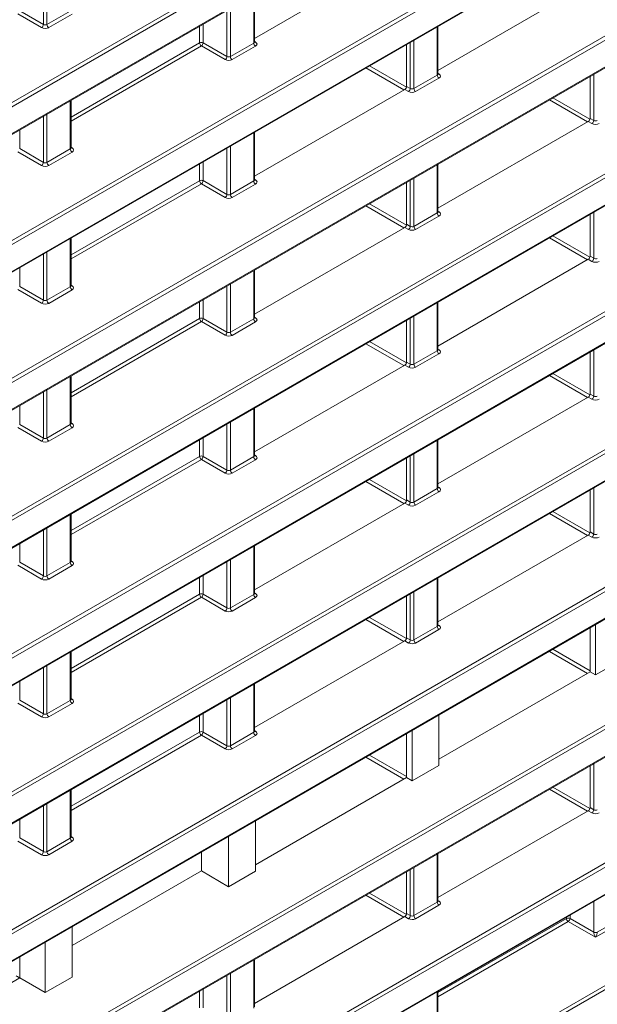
# Model space of a CAD drawing. Header units: millimetres. Extents: x 0 to 1118, y 0 to 864.
# Tile 136 of 235: x 873 to 885, y 288 to 308. Entities that reach past the tile are written whole.
import ezdxf

# ---------------------------------------------------------------- set-up
doc = ezdxf.new("R2010")
doc.units = ezdxf.units.MM

msp = doc.modelspace()

# ---------------------------------------------------------------- linework, layer by layer
at = {"color": 9, "linetype": 'Continuous', "lineweight": 0}
for p, q in [((868.097, 289.691), (1016.16, 375.166)), ((1016.195, 375.105), (868.132, 289.63)), ((868.132, 289.098), (1016.195, 374.573)), ((868.097, 286.967), (1016.16, 372.442)), ((1016.195, 372.381), (868.132, 286.906)), ((868.132, 286.374), (1016.195, 371.849)), ((871.763, 281.216), (1012.494, 362.458)), ((1012.529, 362.397), (871.798, 281.155)), ((868.097, 303.311), (960.629, 356.729)), ((960.664, 356.668), (868.132, 303.25)), ((868.132, 302.718), (960.664, 356.136)), ((868.097, 300.587), (960.629, 354.005)), ((960.664, 353.944), (868.132, 300.526)), ((868.132, 299.994), (960.664, 353.412)), ((868.097, 297.863), (958.374, 349.979)), ((958.409, 349.918), (868.132, 297.802)), ((868.132, 297.27), (957.974, 349.135)), ((868.097, 295.139), (957.938, 347.003)), ((957.973, 346.942), (868.132, 295.078)), ((868.132, 294.546), (958.406, 346.66)), ((868.097, 292.415), (960.629, 345.832)), ((960.664, 345.772), (868.132, 292.354)), ((868.132, 291.822), (960.664, 345.239)), ((873.379, 287.292), (951.126, 332.174)), ((951.172, 332.12), (873.413, 287.231)), ((873.413, 286.699), (950.81, 331.378)), ((873.403, 284.582), (950.67, 329.187)), ((950.81, 329.186), (873.438, 284.521)), ((873.228, 283.867), (951.261, 328.915)), ((873.848, 307.814), (873.848, 308.725)), ((873.918, 308.765), (873.918, 307.813)), ((878.003, 307.447), (878.003, 308.399)), ((873.813, 307.753), (873.344, 308.023)), ((873.379, 308.085), (873.848, 307.814)), ((873.918, 307.813), (874.379, 308.079)), ((874.414, 308.018), (873.953, 307.752)), ((877.472, 307.182), (877.472, 308.093)), ((877.542, 308.133), (877.542, 307.181)), ((877.003, 307.822), (877.003, 307.453)), ((876.933, 307.452), (876.933, 307.782)), ((881.627, 306.815), (881.627, 307.767)), ((874.393, 305.986), (876.933, 307.452)), ((877.003, 307.453), (877.472, 307.182)), ((877.542, 307.181), (878.003, 307.447)), ((878.017, 307.482), (878.039, 307.468)), ((881.096, 306.55), (881.096, 307.461)), ((881.166, 307.501), (881.166, 306.549)), ((876.968, 307.391), (874.393, 305.905)), ((877.436, 307.121), (876.968, 307.391)), ((878.038, 307.386), (877.577, 307.12)), ((880.971, 306.521), (880.22, 306.955)), ((880.29, 306.996), (881.02, 306.574)), ((881.641, 306.85), (881.663, 306.836)), ((881.166, 306.549), (881.627, 306.815)), ((881.661, 306.754), (881.201, 306.488)), ((884.72, 305.918), (884.72, 306.829)), ((881.06, 306.489), (880.988, 306.531)), ((881.023, 306.592), (881.096, 306.55)), ((874.379, 305.355), (874.379, 306.307)), ((884.595, 305.889), (883.843, 306.323)), ((883.914, 306.364), (884.644, 305.942)), ((873.848, 305.09), (873.848, 306.001)), ((873.918, 306.041), (873.918, 305.089)), ((884.684, 305.857), (884.612, 305.899)), ((884.647, 305.96), (884.72, 305.918)), ((873.379, 305.73), (873.379, 305.361)), ((878.003, 304.723), (878.003, 305.675)), ((873.813, 305.029), (873.344, 305.299)), ((873.379, 305.361), (873.848, 305.09)), ((873.918, 305.089), (874.379, 305.355)), ((874.414, 305.294), (873.953, 305.028)), ((874.393, 305.389), (874.415, 305.376)), ((877.472, 304.458), (877.472, 305.369)), ((877.542, 305.409), (877.542, 304.457)), ((877.003, 305.098), (877.003, 304.729)), ((876.933, 304.728), (876.933, 305.058)), ((881.627, 304.091), (881.627, 305.043)), ((874.393, 303.262), (876.933, 304.728)), ((877.003, 304.729), (877.472, 304.458)), ((877.542, 304.457), (878.003, 304.723)), ((878.017, 304.757), (878.039, 304.744)), ((881.096, 303.826), (881.096, 304.737)), ((881.166, 304.777), (881.166, 303.825)), ((876.968, 304.667), (874.393, 303.181)), ((877.436, 304.397), (876.968, 304.667)), ((878.038, 304.662), (877.577, 304.396)), ((880.971, 303.797), (880.219, 304.231)), ((880.29, 304.272), (881.02, 303.85)), ((881.641, 304.125), (881.663, 304.112)), ((881.166, 303.825), (881.627, 304.091)), ((881.661, 304.03), (881.201, 303.764)), ((884.72, 303.194), (884.72, 304.105)), ((881.06, 303.765), (880.988, 303.806)), ((881.023, 303.868), (881.096, 303.826)), ((874.379, 302.631), (874.379, 303.583)), ((884.595, 303.165), (883.843, 303.599)), ((883.914, 303.64), (884.644, 303.218)), ((873.848, 302.366), (873.848, 303.277)), ((873.918, 303.317), (873.918, 302.365)), ((884.684, 303.133), (884.612, 303.174)), ((884.647, 303.236), (884.72, 303.194)), ((873.379, 303.006), (873.379, 302.636)), ((878.003, 301.999), (878.003, 302.951)), ((873.813, 302.305), (873.344, 302.575)), ((873.379, 302.636), (873.848, 302.366)), ((873.918, 302.365), (874.379, 302.631)), ((874.414, 302.57), (873.953, 302.304)), ((874.393, 302.665), (874.415, 302.652)), ((877.472, 301.734), (877.472, 302.645)), ((877.542, 302.685), (877.542, 301.733)), ((877.003, 302.374), (877.003, 302.004)), ((876.933, 302.004), (876.933, 302.334)), ((881.627, 301.367), (881.627, 302.319)), ((874.393, 300.538), (876.933, 302.004)), ((877.003, 302.004), (877.472, 301.734)), ((877.542, 301.733), (878.003, 301.999)), ((878.017, 302.033), (878.039, 302.02)), ((881.096, 301.102), (881.096, 302.013)), ((881.166, 302.053), (881.166, 301.101)), ((876.968, 301.943), (874.393, 300.457)), ((877.436, 301.673), (876.968, 301.943)), ((878.038, 301.938), (877.577, 301.672)), ((880.971, 301.073), (880.219, 301.507)), ((880.29, 301.548), (881.02, 301.126)), ((881.641, 301.401), (881.663, 301.388)), ((881.166, 301.101), (881.627, 301.367)), ((881.661, 301.306), (881.201, 301.04)), ((884.72, 300.47), (884.72, 301.381)), ((881.06, 301.041), (880.988, 301.082)), ((881.023, 301.144), (881.096, 301.102)), ((874.379, 299.907), (874.379, 300.859)), ((884.595, 300.441), (883.843, 300.875)), ((883.914, 300.916), (884.644, 300.494)), ((873.848, 299.642), (873.848, 300.553)), ((873.918, 300.593), (873.918, 299.641)), ((884.684, 300.408), (884.612, 300.45)), ((884.647, 300.512), (884.72, 300.47)), ((873.379, 300.282), (873.379, 299.912)), ((878.003, 299.275), (878.003, 300.227)), ((873.813, 299.58), (873.344, 299.851)), ((873.379, 299.912), (873.848, 299.642)), ((873.918, 299.641), (874.379, 299.907)), ((874.414, 299.846), (873.953, 299.58)), ((874.393, 299.941), (874.415, 299.928)), ((877.472, 299.01), (877.472, 299.921)), ((877.542, 299.961), (877.542, 299.009)), ((877.003, 299.65), (877.003, 299.28)), ((876.933, 299.28), (876.933, 299.61)), ((881.627, 298.643), (881.627, 299.595)), ((874.393, 297.814), (876.933, 299.28)), ((877.003, 299.28), (877.472, 299.01)), ((877.542, 299.009), (878.003, 299.275)), ((878.017, 299.309), (878.039, 299.296)), ((881.096, 298.378), (881.096, 299.289)), ((881.166, 299.329), (881.166, 298.377)), ((876.968, 299.219), (874.393, 297.733)), ((877.436, 298.948), (876.968, 299.219)), ((878.038, 299.214), (877.577, 298.948)), ((880.971, 298.349), (880.219, 298.783)), ((880.29, 298.824), (881.02, 298.402)), ((881.641, 298.677), (881.663, 298.664)), ((881.166, 298.377), (881.627, 298.643)), ((881.661, 298.582), (881.201, 298.316)), ((884.72, 297.746), (884.72, 298.657)), ((881.06, 298.316), (880.988, 298.358)), ((881.023, 298.42), (881.096, 298.378)), ((874.379, 297.183), (874.379, 298.135)), ((884.595, 297.717), (883.843, 298.151)), ((883.914, 298.192), (884.644, 297.77)), ((873.848, 296.918), (873.848, 297.829)), ((873.918, 297.869), (873.918, 296.917)), ((884.684, 297.684), (884.612, 297.726)), ((884.647, 297.788), (884.72, 297.746)), ((873.379, 297.558), (873.379, 297.188)), ((878.003, 296.551), (878.003, 297.503)), ((873.813, 296.856), (873.344, 297.127)), ((873.379, 297.188), (873.848, 296.918)), ((873.918, 296.917), (874.379, 297.183)), ((874.414, 297.122), (873.953, 296.856)), ((874.393, 297.217), (874.415, 297.204)), ((877.472, 296.286), (877.472, 297.197)), ((877.542, 297.237), (877.542, 296.285)), ((877.003, 296.926), (877.003, 296.556)), ((876.933, 296.556), (876.933, 296.886)), ((881.627, 295.919), (881.627, 296.871)), ((874.393, 295.09), (876.933, 296.556)), ((877.003, 296.556), (877.472, 296.286)), ((877.542, 296.285), (878.003, 296.551)), ((878.017, 296.585), (878.039, 296.572)), ((881.096, 295.654), (881.096, 296.565)), ((881.166, 296.605), (881.166, 295.653)), ((876.968, 296.495), (874.393, 295.009)), ((877.436, 296.224), (876.968, 296.495)), ((878.038, 296.49), (877.577, 296.224)), ((880.971, 295.625), (880.219, 296.059)), ((880.29, 296.099), (881.02, 295.678)), ((881.641, 295.953), (881.663, 295.94)), ((881.166, 295.653), (881.627, 295.919)), ((881.661, 295.858), (881.201, 295.592)), ((881.06, 295.592), (880.988, 295.634)), ((881.023, 295.695), (881.096, 295.654)), ((874.379, 294.459), (874.379, 295.411)), ((884.595, 294.992), (883.843, 295.427)), ((883.914, 295.467), (884.647, 295.044)), ((873.848, 294.194), (873.848, 295.105)), ((873.918, 295.145), (873.918, 294.193)), ((873.379, 294.834), (873.379, 294.464)), ((878.003, 293.827), (878.003, 294.779)), ((873.813, 294.132), (873.344, 294.403)), ((873.379, 294.464), (873.848, 294.194)), ((873.918, 294.193), (874.379, 294.459)), ((874.414, 294.398), (873.953, 294.132)), ((874.393, 294.493), (874.415, 294.48)), ((877.472, 293.562), (877.472, 294.473)), ((877.542, 294.513), (877.542, 293.561)), ((877.003, 294.202), (877.003, 293.832)), ((876.933, 293.832), (876.933, 294.161)), ((874.393, 292.366), (876.933, 293.832)), ((877.003, 293.832), (877.472, 293.562)), ((877.542, 293.561), (878.003, 293.827)), ((878.017, 293.861), (878.039, 293.848)), ((876.968, 293.771), (874.393, 292.285)), ((877.436, 293.5), (876.968, 293.771)), ((878.038, 293.766), (877.577, 293.5)), ((880.971, 292.9), (880.219, 293.335)), ((880.29, 293.375), (881.023, 292.952)), ((884.72, 292.298), (884.72, 293.209)), ((874.379, 291.735), (874.379, 292.687)), ((884.595, 292.268), (883.843, 292.702)), ((883.914, 292.743), (884.644, 292.321)), ((873.848, 291.47), (873.848, 292.381)), ((873.918, 292.421), (873.918, 291.468)), ((884.684, 292.236), (884.612, 292.278)), ((884.647, 292.339), (884.72, 292.298)), ((873.379, 292.11), (873.379, 291.74)), ((873.813, 291.408), (873.344, 291.679)), ((873.379, 291.74), (873.848, 291.47)), ((873.918, 291.468), (874.379, 291.735)), ((874.414, 291.674), (873.953, 291.408)), ((874.393, 291.769), (874.415, 291.756)), ((881.627, 290.47), (881.627, 291.423)), ((881.096, 290.205), (881.096, 291.117)), ((881.166, 291.157), (881.166, 290.204)), ((880.971, 290.176), (880.219, 290.61)), ((880.29, 290.651), (881.02, 290.229)), ((881.641, 290.505), (881.663, 290.492)), ((881.166, 290.204), (881.627, 290.47)), ((881.661, 290.41), (881.201, 290.144)), ((884.72, 289.879), (884.72, 290.485)), ((881.06, 290.144), (880.988, 290.186)), ((881.023, 290.247), (881.096, 290.205)), ((881.641, 288.683), (884.181, 290.149)), ((884.181, 290.149), (884.181, 290.173)), ((884.251, 290.214), (884.251, 290.149)), ((884.251, 290.149), (884.72, 289.879)), ((885.355, 290.123), (884.755, 289.776)), ((884.79, 289.877), (885.251, 290.143)), ((884.215, 290.088), (881.641, 288.602)), ((884.755, 289.776), (884.215, 290.088)), ((873.379, 289.386), (873.379, 288.975)), ((878.003, 288.378), (878.003, 289.331)), ((873.379, 288.975), (871.434, 287.853)), ((877.472, 288.113), (877.472, 289.024)), ((877.542, 289.065), (877.542, 288.112)), ((877.003, 288.754), (877.003, 288.384)), ((876.933, 288.384), (876.933, 288.713)), ((881.627, 288.053), (881.627, 288.699))]:
    msp.add_line(p, q, dxfattribs=at)
at = {"color": 7, "linetype": 'Continuous', "lineweight": 15}
for p, q in [((868.121, 289.075), (1016.184, 374.55)), ((868.121, 286.351), (1016.184, 371.826)), ((868.121, 302.695), (960.654, 356.113)), ((868.121, 299.971), (960.654, 353.389)), ((868.121, 297.247), (957.964, 349.112)), ((868.121, 294.523), (958.395, 346.637)), ((868.121, 291.799), (960.654, 345.217)), ((873.403, 286.676), (950.734, 331.318)), ((873.217, 283.844), (951.214, 328.871)), ((880.988, 309.255), (878.017, 307.54)), ((884.612, 308.623), (881.641, 306.908)), ((878.017, 307.468), (878.017, 308.408)), ((881.641, 306.836), (881.641, 307.776)), ((881.023, 306.592), (881.023, 307.419)), ((884.647, 305.96), (884.647, 306.787)), ((880.988, 306.531), (878.017, 304.816)), ((874.393, 305.376), (874.393, 306.316)), ((884.612, 305.899), (881.641, 304.184)), ((878.017, 304.744), (878.017, 305.684)), ((881.641, 304.112), (881.641, 305.052)), ((881.023, 303.868), (881.023, 304.695)), ((884.647, 303.236), (884.647, 304.063)), ((880.988, 303.806), (878.017, 302.092)), ((874.393, 302.652), (874.393, 303.592)), ((884.612, 303.174), (881.641, 301.46)), ((878.017, 302.02), (878.017, 302.96)), ((881.641, 301.388), (881.641, 302.328)), ((881.023, 301.144), (881.023, 301.971)), ((884.647, 300.512), (884.647, 301.339)), ((880.988, 301.082), (878.017, 299.368)), ((874.393, 299.928), (874.393, 300.868)), ((884.612, 300.45), (881.641, 298.736)), ((878.017, 299.296), (878.017, 300.236)), ((881.641, 298.663), (881.641, 299.604)), ((881.023, 298.42), (881.023, 299.247)), ((884.647, 297.788), (884.647, 298.615)), ((880.988, 298.358), (878.017, 296.644)), ((874.393, 297.203), (874.393, 298.144)), ((884.612, 297.726), (881.641, 296.012)), ((878.017, 296.571), (878.017, 297.512)), ((881.641, 295.939), (881.641, 296.88)), ((881.023, 295.695), (881.023, 296.523)), ((884.755, 295.953), (884.755, 294.96)), ((884.647, 295.023), (884.647, 295.891)), ((880.988, 295.634), (878.017, 293.919)), ((874.393, 294.479), (874.393, 295.42)), ((885.285, 295.267), (884.755, 294.96)), ((884.647, 295.023), (881.661, 293.299)), ((884.755, 294.96), (884.647, 295.023)), ((878.017, 293.847), (878.017, 294.788)), ((881.661, 293.174), (881.661, 294.167)), ((881.131, 293.861), (881.131, 292.868)), ((881.023, 292.931), (881.023, 293.799)), ((881.661, 293.174), (881.131, 292.868)), ((884.647, 292.339), (884.647, 293.167)), ((881.023, 292.931), (878.038, 291.207)), ((881.131, 292.868), (881.023, 292.931)), ((874.393, 291.755), (874.393, 292.696)), ((884.612, 292.278), (881.641, 290.563)), ((878.038, 291.082), (878.038, 292.075)), ((877.507, 291.769), (877.507, 290.776)), ((876.968, 291.088), (876.968, 291.457)), ((881.641, 290.491), (881.641, 291.431)), ((876.968, 291.088), (874.414, 289.613)), ((877.507, 290.776), (876.968, 291.088)), ((878.038, 291.082), (877.507, 290.776)), ((881.023, 290.247), (881.023, 291.075)), ((880.988, 290.186), (878.017, 288.471)), ((874.414, 288.99), (874.414, 289.983)), ((873.883, 289.677), (873.883, 288.684)), ((878.017, 288.399), (878.017, 289.339)), ((873.883, 288.684), (873.379, 288.975)), ((874.414, 288.99), (873.883, 288.684)), ((881.641, 288.073), (881.641, 288.707))]:
    msp.add_line(p, q, dxfattribs=at)
at = {"color": 7, "linetype": 'Continuous', "lineweight": 15, "flags": 128}
msp.add_lwpolyline([(873.379, 288.975), (873.371, 288.98), (873.363, 288.985), (873.353, 288.99), (873.344, 288.996), (873.334, 289.001), (873.325, 289.007), (873.316, 289.011), (873.309, 289.016)], dxfattribs=at)
at = {"color": 9, "linetype": 'Continuous', "lineweight": 0}
for centre, radius, start, end in [((873.769, 307.819), 0.0793, 303.5222, 356.4778), ((873.995, 307.816), 0.077, 182.6523, 236.7703), ((876.968, 307.384), 0.077, 63.2338, 117.3435), ((877.01, 307.456), 0.077, 182.6523, 236.7703), ((876.924, 307.457), 0.0793, 303.5222, 356.4778), ((878.08, 307.45), 0.077, 182.6523, 236.7703), ((878.023, 307.491), 0.0278, 257.7331, 303.5435), ((877.393, 307.187), 0.0793, 303.5222, 356.4778), ((877.619, 307.184), 0.077, 182.6523, 236.7703), ((881.704, 306.818), 0.077, 182.6523, 236.7703), ((881.647, 306.859), 0.0278, 257.7331, 303.5435), ((881.017, 306.555), 0.0793, 303.5222, 356.4778), ((881.243, 306.552), 0.077, 182.6523, 236.7703), ((884.641, 305.923), 0.0793, 303.5222, 356.4778), ((874.456, 305.358), 0.077, 182.6523, 236.7703), ((874.399, 305.399), 0.0278, 257.7331, 303.5435), ((873.769, 305.095), 0.0793, 303.5222, 356.4778), ((873.995, 305.092), 0.077, 182.6523, 236.7703), ((876.968, 304.66), 0.077, 63.2338, 117.3435), ((877.01, 304.732), 0.077, 182.6523, 236.7703), ((876.924, 304.733), 0.0793, 303.5222, 356.4778), ((878.08, 304.726), 0.077, 182.6523, 236.7703), ((878.023, 304.767), 0.0278, 257.7331, 303.5435), ((877.393, 304.463), 0.0793, 303.5222, 356.4778), ((877.619, 304.46), 0.077, 182.6523, 236.7703), ((881.704, 304.094), 0.077, 182.6523, 236.7703), ((881.647, 304.135), 0.0278, 257.7331, 303.5435), ((881.017, 303.831), 0.0793, 303.5222, 356.4778), ((881.243, 303.828), 0.077, 182.6523, 236.7703), ((884.641, 303.199), 0.0793, 303.5222, 356.4778), ((874.456, 302.634), 0.077, 182.6523, 236.7703), ((874.399, 302.675), 0.0278, 257.7331, 303.5435), ((873.769, 302.371), 0.0793, 303.5222, 356.4778), ((873.995, 302.368), 0.077, 182.6523, 236.7703), ((876.968, 301.936), 0.077, 63.2338, 117.3435), ((877.01, 302.008), 0.077, 182.6523, 236.7703), ((876.924, 302.009), 0.0793, 303.5222, 356.4778), ((878.08, 302.002), 0.077, 182.6523, 236.7703), ((878.023, 302.043), 0.0278, 257.7331, 303.5435), ((877.393, 301.739), 0.0793, 303.5222, 356.4778), ((877.619, 301.736), 0.077, 182.6523, 236.7703), ((881.704, 301.37), 0.077, 182.6523, 236.7703), ((881.647, 301.411), 0.0278, 257.7331, 303.5435), ((881.017, 301.107), 0.0793, 303.5222, 356.4778), ((881.243, 301.104), 0.077, 182.6523, 236.7703), ((884.641, 300.475), 0.0793, 303.5222, 356.4778), ((874.456, 299.91), 0.077, 182.6523, 236.7703), ((874.399, 299.951), 0.0278, 257.7331, 303.5435), ((873.769, 299.647), 0.0793, 303.5222, 356.4778), ((873.995, 299.644), 0.077, 182.6523, 236.7703), ((876.968, 299.212), 0.077, 63.2338, 117.3435), ((877.01, 299.284), 0.077, 182.6523, 236.7703), ((876.924, 299.285), 0.0793, 303.5222, 356.4778), ((878.08, 299.278), 0.077, 182.6523, 236.7703), ((878.023, 299.319), 0.0278, 257.7331, 303.5435), ((877.393, 299.015), 0.0793, 303.5222, 356.4778), ((877.619, 299.012), 0.077, 182.6523, 236.7703), ((881.704, 298.646), 0.077, 182.6523, 236.7703), ((881.647, 298.687), 0.0278, 257.7331, 303.5435), ((881.017, 298.383), 0.0793, 303.5222, 356.4778), ((881.243, 298.38), 0.077, 182.6523, 236.7703), ((884.641, 297.751), 0.0793, 303.5222, 356.4778), ((874.456, 297.186), 0.077, 182.6523, 236.7703), ((874.399, 297.227), 0.0278, 257.7331, 303.5435), ((873.769, 296.923), 0.0793, 303.5222, 356.4778), ((873.995, 296.92), 0.077, 182.6523, 236.7703), ((876.968, 296.488), 0.077, 63.2338, 117.3435), ((877.01, 296.56), 0.077, 182.6523, 236.7703), ((876.924, 296.561), 0.0793, 303.5222, 356.4778), ((878.08, 296.554), 0.077, 182.6523, 236.7703), ((878.023, 296.595), 0.0278, 257.7331, 303.5435), ((877.393, 296.29), 0.0793, 303.5222, 356.4778), ((877.619, 296.288), 0.077, 182.6523, 236.7703), ((881.704, 295.922), 0.077, 182.6523, 236.7703), ((881.647, 295.963), 0.0278, 257.7331, 303.5435), ((881.017, 295.658), 0.0793, 303.5222, 356.4778), ((881.243, 295.656), 0.077, 182.6523, 236.7703), ((874.456, 294.462), 0.077, 182.6523, 236.7703), ((874.399, 294.503), 0.0278, 257.7331, 303.5435), ((873.769, 294.198), 0.0793, 303.5222, 356.4778), ((873.995, 294.196), 0.077, 182.6523, 236.7703), ((876.968, 293.763), 0.077, 63.2338, 117.3435), ((877.01, 293.835), 0.077, 182.6523, 236.7703), ((876.924, 293.837), 0.0793, 303.5222, 356.4778), ((878.08, 293.83), 0.077, 182.6523, 236.7703), ((878.023, 293.871), 0.0278, 257.7331, 303.5435), ((877.393, 293.566), 0.0793, 303.5222, 356.4778), ((877.619, 293.564), 0.077, 182.6523, 236.7703), ((884.641, 292.302), 0.0793, 303.5222, 356.4778), ((874.456, 291.738), 0.077, 182.6523, 236.7703), ((874.399, 291.779), 0.0278, 257.7331, 303.5435), ((873.769, 291.474), 0.0793, 303.5222, 356.4778), ((873.995, 291.472), 0.077, 182.6523, 236.7703), ((881.704, 290.474), 0.077, 182.6523, 236.7703), ((881.647, 290.515), 0.0278, 257.7331, 303.5435), ((881.017, 290.21), 0.0793, 303.5222, 356.4778), ((881.243, 290.208), 0.077, 182.6523, 236.7703), ((884.216, 290.08), 0.077, 63.2338, 117.3435), ((884.258, 290.152), 0.077, 182.6523, 236.7703), ((884.172, 290.154), 0.0793, 303.5222, 356.4778), ((884.754, 289.947), 0.077, 243.2338, 297.3435), ((884.755, 289.948), 0.0782, 243.1075, 296.3301)]:
    msp.add_arc(centre, radius, start, end, dxfattribs=at)
for centre, major_axis, ratio, start_param, end_param in [((873.882, 307.794), (0.1, -0.0015), 0.587275, 3.953479, 5.506822), ((873.883, 307.835), (0.05, -0.0016), 0.597067, 3.96315, 5.516493), ((877.967, 307.469), (0.05, -0.0016), 0.597067, 5.516493, 6.301891), ((877.967, 307.428), (0.1, -0.0015), 0.587275, 5.506822, 7.060165), ((877.506, 307.162), (0.1, -0.0015), 0.587275, 3.953479, 5.506822), ((877.507, 307.203), (0.05, -0.0016), 0.597067, 3.96315, 5.516493), ((881.591, 306.837), (0.05, -0.0016), 0.597067, 5.516493, 6.301891), ((881.591, 306.796), (0.1, -0.0015), 0.587275, 5.506822, 7.060165), ((881.13, 306.53), (0.1, -0.0015), 0.587275, 3.953479, 5.506822), ((881.13, 306.571), (0.05, -0.0016), 0.597067, 3.96315, 5.516493), ((884.754, 305.939), (0.05, -0.0016), 0.597067, 3.96315, 5.516493), ((884.754, 305.898), (0.1, -0.0015), 0.587275, 3.953479, 5.506822), ((874.343, 305.377), (0.05, -0.0016), 0.597067, 5.516493, 6.301891), ((874.343, 305.336), (0.1, -0.0015), 0.587275, 5.506822, 7.060165), ((873.882, 305.07), (0.1, -0.0015), 0.587275, 3.953479, 5.506822), ((873.883, 305.111), (0.05, -0.0016), 0.597067, 3.96315, 5.516493), ((877.967, 304.745), (0.05, -0.0016), 0.597067, 5.516493, 6.301891), ((877.967, 304.704), (0.1, -0.0015), 0.587275, 5.506822, 7.060165), ((877.506, 304.438), (0.1, -0.0015), 0.587275, 3.953479, 5.506822), ((877.507, 304.479), (0.05, -0.0016), 0.597067, 3.96315, 5.516493), ((881.591, 304.113), (0.05, -0.0016), 0.597067, 5.516493, 6.301891), ((881.591, 304.072), (0.1, -0.0015), 0.587275, 5.506822, 7.060165), ((881.13, 303.806), (0.1, -0.0015), 0.587275, 3.953479, 5.506822), ((881.13, 303.847), (0.05, -0.0016), 0.597067, 3.96315, 5.516493), ((884.754, 303.215), (0.05, -0.0016), 0.597067, 3.96315, 5.516493), ((884.754, 303.174), (0.1, -0.0015), 0.587275, 3.953479, 5.506822), ((874.343, 302.653), (0.05, -0.0016), 0.597067, 5.516493, 6.301891), ((874.343, 302.612), (0.1, -0.0015), 0.587275, 5.506822, 7.060165), ((873.882, 302.346), (0.1, -0.0015), 0.587275, 3.953479, 5.506822), ((873.883, 302.387), (0.05, -0.0016), 0.597067, 3.96315, 5.516493), ((877.967, 302.021), (0.05, -0.0016), 0.597067, 5.516493, 6.301891), ((877.967, 301.98), (0.1, -0.0015), 0.587275, 5.506822, 7.060165), ((877.506, 301.714), (0.1, -0.0015), 0.587275, 3.953479, 5.506822), ((877.507, 301.755), (0.05, -0.0016), 0.597067, 3.96315, 5.516493), ((881.591, 301.389), (0.05, -0.0016), 0.597067, 5.516493, 6.301891), ((881.591, 301.348), (0.1, -0.0015), 0.587275, 5.506822, 7.060165), ((881.13, 301.082), (0.1, -0.0015), 0.587275, 3.953479, 5.506822), ((881.13, 301.123), (0.05, -0.0016), 0.597067, 3.96315, 5.516493), ((884.754, 300.491), (0.05, -0.0016), 0.597067, 3.96315, 5.516493), ((884.754, 300.45), (0.1, -0.0015), 0.587275, 3.953479, 5.506822), ((874.343, 299.929), (0.05, -0.0016), 0.597067, 5.516493, 6.301891), ((874.343, 299.888), (0.1, -0.0015), 0.587275, 5.506822, 7.060165), ((873.882, 299.622), (0.1, -0.0015), 0.587275, 3.953479, 5.506822), ((873.883, 299.663), (0.05, -0.0016), 0.597067, 3.96315, 5.516493), ((877.967, 299.297), (0.05, -0.0016), 0.597067, 5.516493, 6.301891), ((877.967, 299.256), (0.1, -0.0015), 0.587275, 5.506822, 7.060165), ((877.506, 298.99), (0.1, -0.0015), 0.587275, 3.953479, 5.506822), ((877.507, 299.03), (0.05, -0.0016), 0.597067, 3.96315, 5.516493), ((881.591, 298.664), (0.05, -0.0016), 0.597067, 5.516493, 6.301891), ((881.591, 298.624), (0.1, -0.0015), 0.587275, 5.506822, 7.060165), ((881.13, 298.358), (0.1, -0.0015), 0.587275, 3.953479, 5.506822), ((881.13, 298.398), (0.05, -0.0016), 0.597067, 3.96315, 5.516493), ((884.754, 297.766), (0.05, -0.0016), 0.597067, 3.96315, 5.516493), ((884.754, 297.726), (0.1, -0.0015), 0.587275, 3.953479, 5.506822), ((874.343, 297.204), (0.05, -0.0016), 0.597067, 5.516493, 6.301891), ((874.343, 297.164), (0.1, -0.0015), 0.587275, 5.506822, 7.060165), ((873.882, 296.898), (0.1, -0.0015), 0.587275, 3.953479, 5.506822), ((873.883, 296.938), (0.05, -0.0016), 0.597067, 3.96315, 5.516493), ((877.967, 296.572), (0.05, -0.0016), 0.597067, 5.516493, 6.301891), ((877.967, 296.532), (0.1, -0.0015), 0.587275, 5.506822, 7.060165), ((877.506, 296.266), (0.1, -0.0015), 0.587275, 3.953479, 5.506822), ((877.507, 296.306), (0.05, -0.0016), 0.597067, 3.96315, 5.516493), ((881.591, 295.94), (0.05, -0.0016), 0.597067, 5.516493, 6.301891), ((881.591, 295.9), (0.1, -0.0015), 0.587275, 5.506822, 7.060165), ((881.13, 295.634), (0.1, -0.0015), 0.587275, 3.953479, 5.506822), ((881.13, 295.674), (0.05, -0.0016), 0.597067, 3.96315, 5.516493), ((874.343, 294.48), (0.05, -0.0016), 0.597067, 5.516493, 6.301891), ((874.343, 294.44), (0.1, -0.0015), 0.587275, 5.506822, 7.060165), ((873.882, 294.174), (0.1, -0.0015), 0.587275, 3.953479, 5.506822), ((873.883, 294.214), (0.05, -0.0016), 0.597067, 3.96315, 5.516493), ((877.967, 293.848), (0.05, -0.0016), 0.597067, 5.516493, 6.301891), ((877.967, 293.808), (0.1, -0.0015), 0.587275, 5.506822, 7.060165), ((877.506, 293.542), (0.1, -0.0015), 0.587275, 3.953479, 5.506822), ((877.507, 293.582), (0.05, -0.0016), 0.597067, 3.96315, 5.516493), ((884.754, 292.318), (0.05, -0.0016), 0.597067, 3.96315, 5.516493), ((884.754, 292.278), (0.1, -0.0015), 0.587275, 3.953479, 5.506822), ((874.343, 291.756), (0.05, -0.0016), 0.597067, 5.516493, 6.301891), ((874.343, 291.716), (0.1, -0.0015), 0.587275, 5.506822, 7.060165), ((873.882, 291.45), (0.1, -0.0015), 0.587275, 3.953479, 5.506822), ((873.883, 291.49), (0.05, -0.0016), 0.597067, 3.96315, 5.516493), ((881.591, 290.492), (0.05, -0.0016), 0.597067, 5.516493, 6.301891), ((881.591, 290.452), (0.1, -0.0015), 0.587275, 5.506822, 7.060165), ((881.13, 290.186), (0.1, -0.0015), 0.587275, 3.953479, 5.506822), ((881.13, 290.226), (0.05, -0.0016), 0.597067, 3.96315, 5.516493), ((884.684, 289.858), (0.025, 0.0433), 0.598058, 5.480403, 5.497552), ((884.756, 289.817), (-0.0316, 0.0733), 0.234228, 0.498251, 2.051594), ((884.756, 289.817), (0.0303, 0.0731), 0.214473, 4.217188, 5.770531), ((884.719, 289.838), (0.05, 0.0866), 0.577557, 5.480405, 5.497554)]:
    msp.add_ellipse(centre, major_axis=major_axis, ratio=ratio, start_param=start_param, end_param=end_param, dxfattribs=at)
at = {"color": 7, "linetype": 'Continuous', "lineweight": 15}
for centre in [(880.988, 306.571), (884.612, 305.939), (880.988, 303.847), (884.612, 303.215), (880.988, 301.123), (884.612, 300.491), (880.988, 298.399), (884.612, 297.767), (880.988, 295.675), (884.612, 292.319), (880.988, 290.227)]:
    msp.add_ellipse(centre, major_axis=(0.025, 0.0433), ratio=0.577557, start_param=3.927062, end_param=5.497554, dxfattribs=at)
for points in [[(878.018, 307.462), (878.019, 307.462), (878.019, 307.461), (878.017, 307.466), (878.017, 307.468), (878.017, 307.468)], [(881.642, 306.83), (881.642, 306.83), (881.643, 306.829), (881.641, 306.834), (881.641, 306.836), (881.641, 306.836)], [(874.394, 305.37), (874.395, 305.37), (874.395, 305.369), (874.393, 305.374), (874.394, 305.376), (874.394, 305.376)], [(878.018, 304.738), (878.019, 304.738), (878.019, 304.737), (878.017, 304.742), (878.017, 304.743), (878.017, 304.744)], [(881.642, 304.106), (881.642, 304.106), (881.643, 304.105), (881.641, 304.11), (881.641, 304.111), (881.641, 304.112)], [(874.394, 302.646), (874.395, 302.646), (874.395, 302.645), (874.393, 302.65), (874.394, 302.651), (874.394, 302.652)], [(878.018, 302.014), (878.019, 302.014), (878.019, 302.013), (878.017, 302.018), (878.017, 302.019), (878.017, 302.019)], [(881.642, 301.382), (881.642, 301.382), (881.643, 301.381), (881.641, 301.386), (881.641, 301.387), (881.641, 301.387)], [(874.394, 299.922), (874.395, 299.922), (874.395, 299.921), (874.393, 299.926), (874.394, 299.927), (874.394, 299.927)], [(878.018, 299.29), (878.019, 299.29), (878.019, 299.289), (878.017, 299.294), (878.017, 299.295), (878.017, 299.295)], [(881.642, 298.658), (881.642, 298.658), (881.643, 298.657), (881.641, 298.662), (881.641, 298.663), (881.641, 298.663)], [(874.394, 297.198), (874.395, 297.198), (874.395, 297.197), (874.393, 297.202), (874.394, 297.203), (874.394, 297.203)], [(878.018, 296.566), (878.019, 296.566), (878.019, 296.565), (878.017, 296.57), (878.017, 296.571), (878.017, 296.571)], [(881.642, 295.934), (881.642, 295.934), (881.643, 295.933), (881.641, 295.938), (881.641, 295.939), (881.641, 295.939)], [(874.394, 294.474), (874.395, 294.474), (874.395, 294.473), (874.393, 294.478), (874.394, 294.479), (874.394, 294.479)], [(878.018, 293.842), (878.019, 293.842), (878.019, 293.841), (878.017, 293.846), (878.017, 293.847), (878.017, 293.847)], [(874.394, 291.75), (874.395, 291.75), (874.395, 291.749), (874.393, 291.754), (874.394, 291.755), (874.394, 291.755)], [(881.642, 290.486), (881.642, 290.486), (881.643, 290.485), (881.641, 290.49), (881.641, 290.491), (881.641, 290.491)]]:
    msp.add_open_spline(points, degree=3, knots=[0, 0, 0, 0, 0.251158, 0.971068, 1, 1, 1, 1], dxfattribs=at)

doc.saveas('drawing.dxf')
